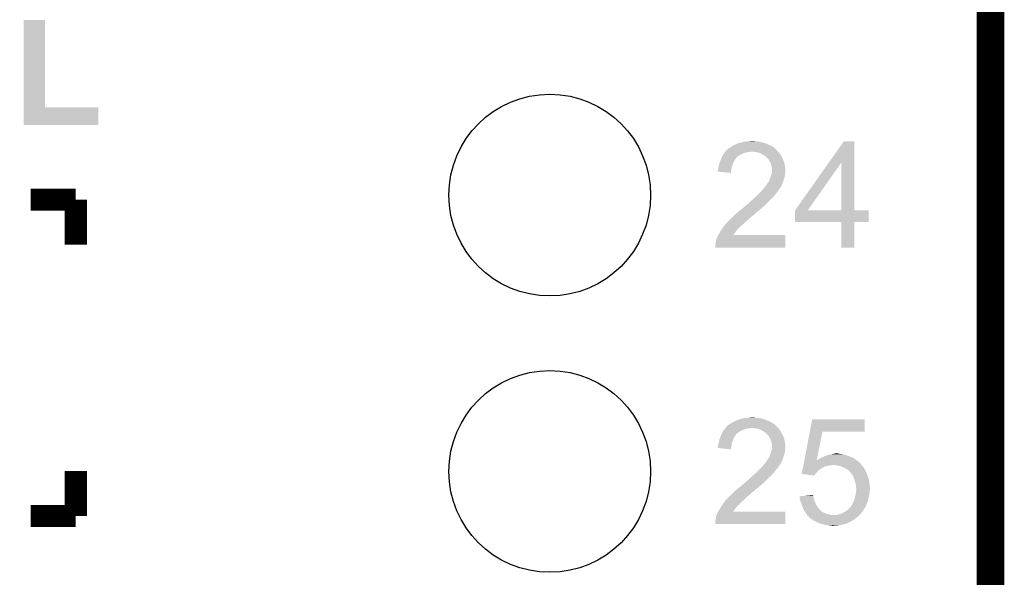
# Model space of a CAD drawing. Extents: x -4 to 126, y -8 to 66.
# Tile 255 of 256: x 117 to 126, y 42 to 47. Entities that reach past the tile are written whole.
import ezdxf

# ---------------------------------------------------------------- set-up
doc = ezdxf.new("R2010")
doc.units = 0
doc.layers.get('0').update_dxf_attribs({"linetype": 'CONTINUOUS'})
for name, color, linetype in [('CLICKER_2_FOR_TMPM4L4A_V104_GKO', 14, 'CONTINUOUS'), ('CLICKER_2_FOR_TMPM4L4A_V104_GTO', 11, 'CONTINUOUS'), ('CLICKER_2_FOR_TMPM4L4A_V104_GTS', 8, 'CONTINUOUS')]:
    doc.layers.add(name, color=color, linetype=linetype)

# ---------------------------------------------------------------- blocks, each defined once
blk = doc.blocks.new('ROUND_43')
blk.add_circle((0, 0), 0.9271)

msp = doc.modelspace()

# ---------------------------------------------------------------- linework, layer by layer
at = {"layer": 'CLICKER_2_FOR_TMPM4L4A_V104_GKO', "const_width": 0.254}
msp.add_lwpolyline([(125.76302, -3.95986), (125.76302, 61.83376)], dxfattribs=at)
at = {"layer": 'CLICKER_2_FOR_TMPM4L4A_V104_GTO', "const_width": 0.2032}
for points in [[(116.9416, 45.466), (117.35562, 45.466)], [(117.35562, 45.05198), (117.35562, 45.466)], [(117.35562, 42.56024), (117.35562, 42.97426)], [(116.9416, 42.56024), (117.35562, 42.56024)]]:
    msp.add_lwpolyline(points, dxfattribs=at)
at = {"layer": 'CLICKER_2_FOR_TMPM4L4A_V104_GTO'}
for points in [[(116.875562, 46.3169), (116.87558, 47.119518), (117.073702, 46.3169), (117.07368, 47.119518)], [(116.87558, 47.119518), (116.875582, 47.11954), (117.07368, 47.119518), (116.875582, 47.11954)], [(116.87556, 46.151822), (116.875562, 46.316878), (117.563878, 46.151822), (117.5639, 46.316878)], [(116.875562, 46.316878), (116.875562, 46.3169), (117.5639, 46.316878), (117.073702, 46.3169)], [(117.563878, 46.1518), (116.87556, 46.151822), (117.563878, 46.1518), (117.563878, 46.151822)], [(123.40844, 45.96892), (123.42368, 45.97654), (123.73187, 45.96892), (123.71409, 45.97654)], [(123.42368, 45.97654), (123.44146, 45.984162), (123.71409, 45.97654), (123.696304, 45.984162)], [(123.44146, 45.984162), (123.450346, 45.9867), (123.696304, 45.984162), (123.690382, 45.9867)], [(123.450346, 45.9867), (123.45924, 45.98924), (123.690382, 45.9867), (123.680858, 45.98924)], [(123.45924, 45.98924), (123.48972, 45.99686), (123.680858, 45.98924), (123.65228, 45.99686)], [(123.48972, 45.99686), (123.499882, 45.9994), (123.65228, 45.99686), (123.637042, 45.9994)], [(123.499882, 45.9994), (123.52274, 46.00194), (123.637042, 45.9994), (123.621802, 46.00194)], [(123.52274, 46.00194), (123.54814, 46.00448), (123.606562, 46.00194), (123.5964, 46.00448)], [(123.54814, 46.00448), (123.571002, 46.00702), (123.5964, 46.00448), (123.586242, 46.00702)], [(124.276004, 45.806302), (124.414274, 46.001918), (124.510808, 45.806302), (124.5108, 46.001918)], [(124.414274, 46.001918), (124.41429, 46.00194), (124.5108, 46.001918), (124.41429, 46.00194)], [(123.300912, 45.8724), (123.30938, 45.8851), (123.451622, 45.8724), (123.47448, 45.8851)], [(123.30938, 45.8851), (123.316636, 45.89526), (123.47448, 45.8851), (123.497338, 45.89526)], [(123.316636, 45.89526), (123.32208, 45.90288), (123.497338, 45.89526), (123.527818, 45.90288)], [(123.32208, 45.90288), (123.324196, 45.90542), (123.527818, 45.90288), (123.537978, 45.90542)], [(123.324196, 45.90542), (123.32631, 45.907958), (123.555756, 45.90542), (123.560836, 45.907958)], [(123.32631, 45.907958), (123.326312, 45.90796), (123.560836, 45.907958), (123.568462, 45.90796)], [(123.326312, 45.90796), (123.334778, 45.918118), (123.8123, 45.90796), (123.802144, 45.918118)], [(123.334778, 45.918118), (123.33478, 45.91812), (123.802144, 45.918118), (123.802142, 45.91812)], [(123.33478, 45.91812), (123.339856, 45.923196), (123.802142, 45.91812), (123.799602, 45.923196)], [(123.339856, 45.923196), (123.342394, 45.925734), (123.799602, 45.923196), (123.797066, 45.925734)], [(123.342394, 45.925734), (123.3424, 45.92574), (123.797066, 45.925734), (123.794526, 45.92574)], [(123.3424, 45.92574), (123.352564, 45.935902), (123.794526, 45.92574), (123.78436, 45.935902)], [(123.352564, 45.935902), (123.357642, 45.938442), (123.78436, 45.935902), (123.78182, 45.938442)], [(123.357642, 45.938442), (123.361446, 45.940978), (123.78182, 45.938442), (123.779282, 45.940978)], [(123.361446, 45.940978), (123.37288, 45.9486), (123.779282, 45.940978), (123.768614, 45.9486)], [(123.37288, 45.9486), (123.379652, 45.95368), (123.768614, 45.9486), (123.761502, 45.95368)], [(123.379652, 45.95368), (123.38304, 45.95622), (123.761502, 45.95368), (123.757058, 45.95622)], [(123.38304, 45.95622), (123.395742, 45.9613), (123.757058, 45.95622), (123.748168, 45.9613)], [(123.395742, 45.9613), (123.399974, 45.96384), (123.748168, 45.9613), (123.743722, 45.96384)], [(123.399974, 45.96384), (123.40844, 45.96892), (123.743722, 45.96384), (123.73187, 45.96892)], [(123.598942, 45.90542), (123.568462, 45.90796), (123.81484, 45.90542), (123.8123, 45.90796)], [(123.598954, 45.905418), (123.598942, 45.90542), (123.81484, 45.905418), (123.81484, 45.90542)], [(123.626878, 45.90034), (123.598954, 45.905418), (123.81865, 45.90034), (123.81484, 45.905418)], [(123.6472, 45.89272), (123.626878, 45.90034), (123.824366, 45.89272), (123.81865, 45.90034)], [(123.662444, 45.885098), (123.6472, 45.89272), (123.830082, 45.885098), (123.824366, 45.89272)], [(123.667518, 45.88256), (123.662444, 45.885098), (123.831606, 45.88256), (123.830082, 45.885098)], [(123.26874, 45.78604), (123.270434, 45.7962), (123.391676, 45.78604), (123.39574, 45.7962)], [(123.270434, 45.7962), (123.271282, 45.801282), (123.39574, 45.7962), (123.397644, 45.801282)], [(123.271282, 45.801282), (123.277142, 45.81652), (123.397644, 45.801282), (123.40336, 45.81652)], [(123.277142, 45.81652), (123.283978, 45.834298), (123.40336, 45.81652), (123.413518, 45.834298)], [(123.283978, 45.834298), (123.28398, 45.8343), (123.413518, 45.834298), (123.413518, 45.8343)], [(123.28398, 45.8343), (123.288334, 45.84446), (123.413518, 45.8343), (123.42114, 45.84446)], [(123.288334, 45.84446), (123.2916, 45.85208), (123.42114, 45.84446), (123.42622, 45.85208)], [(123.2916, 45.85208), (123.292688, 45.854618), (123.42622, 45.85208), (123.42876, 45.854618)], [(123.292688, 45.854618), (123.299222, 45.869862), (123.42876, 45.854618), (123.448358, 45.869862)], [(123.299222, 45.869862), (123.300912, 45.8724), (123.448358, 45.869862), (123.451622, 45.8724)], [(123.682758, 45.872402), (123.667518, 45.88256), (123.8377, 45.872402), (123.831606, 45.88256)], [(123.682762, 45.8724), (123.682758, 45.872402), (123.8377, 45.8724), (123.8377, 45.872402)], [(123.692916, 45.867322), (123.682762, 45.8724), (123.84024, 45.867322), (123.8377, 45.8724)], [(123.71324, 45.847), (123.692916, 45.867322), (123.8504, 45.847), (123.84024, 45.867322)], [(123.720858, 45.839382), (123.71324, 45.847), (123.853918, 45.839382), (123.8504, 45.847)], [(123.73356, 45.819058), (123.720858, 45.839382), (123.8633, 45.819058), (123.853918, 45.839382)], [(123.7361, 45.81398), (123.73356, 45.819058), (123.865642, 45.81398), (123.8633, 45.819058)], [(123.74372, 45.798742), (123.7361, 45.81398), (123.869994, 45.798742), (123.865642, 45.81398)], [(123.744358, 45.796198), (123.74372, 45.798742), (123.87072, 45.796198), (123.869994, 45.798742)], [(123.748802, 45.77842), (123.744358, 45.796198), (123.872944, 45.77842), (123.87072, 45.796198)], [(123.967264, 45.369516), (124.276004, 45.806302), (124.084104, 45.369516), (124.391384, 45.806302)], [(124.391398, 45.36948), (124.391384, 45.806302), (124.510822, 45.36948), (124.510808, 45.806302)], [(123.25604, 45.7251), (123.256042, 45.737782), (123.379006, 45.7251), (123.380072, 45.737782)], [(123.377938, 45.712382), (123.25604, 45.7251), (123.377938, 45.712382), (123.379006, 45.7251)], [(123.256042, 45.737782), (123.257734, 45.742862), (123.380072, 45.737782), (123.3805, 45.742862)], [(123.257734, 45.742862), (123.25858, 45.745402), (123.3805, 45.742862), (123.38096, 45.745402)], [(123.25858, 45.745402), (123.26366, 45.770798), (123.38096, 45.745402), (123.38558, 45.770798)], [(123.26366, 45.770798), (123.263662, 45.7708), (123.38558, 45.770798), (123.38558, 45.7708)], [(123.263662, 45.7708), (123.26874, 45.78604), (123.38558, 45.7708), (123.391676, 45.78604)], [(123.753878, 45.763182), (123.748802, 45.77842), (123.874848, 45.763182), (123.872944, 45.77842)], [(123.75007, 45.69968), (123.75388, 45.712382), (123.8758, 45.69968), (123.8758, 45.712382)], [(123.75388, 45.750482), (123.753878, 45.763182), (123.876436, 45.750482), (123.874848, 45.763182)], [(123.75642, 45.740322), (123.75388, 45.750482), (123.877706, 45.740322), (123.876436, 45.750482)], [(123.75388, 45.712382), (123.754132, 45.714918), (123.8758, 45.712382), (123.8758, 45.714918)], [(123.754132, 45.714918), (123.755148, 45.725078), (123.8758, 45.714918), (123.87834, 45.725078)], [(123.755148, 45.725078), (123.756164, 45.735238), (123.87834, 45.725078), (123.87834, 45.735238)], [(123.756164, 45.735238), (123.75642, 45.737778), (123.87834, 45.735238), (123.878024, 45.737778)], [(123.75642, 45.737778), (123.75642, 45.740322), (123.878024, 45.737778), (123.877706, 45.740322)], [(123.709006, 45.61078), (123.71239, 45.615856), (123.84786, 45.61078), (123.850398, 45.615856)], [(123.71239, 45.615856), (123.714084, 45.618398), (123.850398, 45.615856), (123.852936, 45.618398)], [(123.714084, 45.618398), (123.71578, 45.62094), (123.852936, 45.618398), (123.853782, 45.62094)], [(123.71578, 45.62094), (123.72848, 45.638722), (123.853782, 45.62094), (123.859712, 45.638722)], [(123.72848, 45.638722), (123.729326, 45.641262), (123.859712, 45.638722), (123.86056, 45.641262)], [(123.729326, 45.641262), (123.736098, 45.661578), (123.86056, 45.641262), (123.86564, 45.661578)], [(123.736098, 45.661578), (123.7361, 45.66158), (123.86564, 45.661578), (123.86564, 45.66158)], [(123.7361, 45.66158), (123.744226, 45.681896), (123.86564, 45.66158), (123.873258, 45.681896)], [(123.744226, 45.681896), (123.74626, 45.686978), (123.873258, 45.681896), (123.873984, 45.686978)], [(123.74626, 45.686978), (123.75007, 45.69968), (123.873984, 45.686978), (123.8758, 45.69968)], [(123.60949, 45.49902), (123.636844, 45.52442), (123.77166, 45.49902), (123.79198, 45.52442)], [(123.636844, 45.52442), (123.63958, 45.52696), (123.79198, 45.52442), (123.794202, 45.52696)], [(123.63958, 45.52696), (123.657358, 45.544738), (123.794202, 45.52696), (123.80976, 45.544738)], [(123.657358, 45.544738), (123.65736, 45.54474), (123.80976, 45.544738), (123.80976, 45.54474)], [(123.65736, 45.54474), (123.6726, 45.56252), (123.80976, 45.54474), (123.820872, 45.56252)], [(123.6726, 45.56252), (123.674716, 45.56506), (123.820872, 45.56252), (123.82246, 45.56506)], [(123.674716, 45.56506), (123.68953, 45.58284), (123.82246, 45.56506), (123.835158, 45.58284)], [(123.68953, 45.58284), (123.698, 45.593006), (123.835158, 45.58284), (123.840242, 45.593006)], [(123.698, 45.593006), (123.698022, 45.59554), (123.840242, 45.593006), (123.841508, 45.59554)], [(123.698022, 45.59554), (123.700546, 45.595554), (123.841508, 45.59554), (123.841516, 45.595554)], [(123.700546, 45.595554), (123.701808, 45.59808), (123.841516, 45.595554), (123.84278, 45.59808)], [(123.701808, 45.59808), (123.705622, 45.605702), (123.84278, 45.59808), (123.845828, 45.605702)], [(123.705622, 45.605702), (123.709006, 45.61078), (123.845828, 45.605702), (123.84786, 45.61078)], [(123.535442, 45.430442), (123.548138, 45.443138), (123.703082, 45.430442), (123.718318, 45.443138)], [(123.548138, 45.443138), (123.55068, 45.44568), (123.718318, 45.443138), (123.72035, 45.44568)], [(123.55068, 45.44568), (123.56253, 45.455838), (123.72035, 45.44568), (123.728478, 45.455838)], [(123.56253, 45.455838), (123.56846, 45.46092), (123.728478, 45.455838), (123.73483, 45.46092)], [(123.56846, 45.46092), (123.573928, 45.465998), (123.73483, 45.46092), (123.741178, 45.465998)], [(123.573928, 45.465998), (123.59034, 45.481238), (123.741178, 45.465998), (123.756418, 45.481238)], [(123.59034, 45.481238), (123.598548, 45.48886), (123.756418, 45.481238), (123.7615, 45.48886)], [(123.598548, 45.48886), (123.60949, 45.49902), (123.7615, 45.48886), (123.77166, 45.49902)], [(123.41352, 45.32884), (123.437534, 45.34916), (123.588782, 45.32884), (123.61164, 45.34916)], [(123.437534, 45.34916), (123.44654, 45.35678), (123.61164, 45.34916), (123.621438, 45.35678)], [(123.44654, 45.35678), (123.45947, 45.36694), (123.621438, 45.35678), (123.634502, 45.36694)], [(123.45947, 45.36694), (123.4821, 45.38472), (123.634502, 45.36694), (123.65482, 45.38472)], [(123.4821, 45.38472), (123.48972, 45.39234), (123.65482, 45.38472), (123.66371, 45.39234)], [(123.48972, 45.39234), (123.497342, 45.397422), (123.66371, 45.39234), (123.669638, 45.397422)], [(123.497342, 45.397422), (123.49988, 45.39996), (123.669638, 45.397422), (123.6726, 45.39996)], [(123.49988, 45.39996), (123.507502, 45.407582), (123.6726, 45.39996), (123.680222, 45.407582)], [(123.507502, 45.407582), (123.5202, 45.41774), (123.680222, 45.407582), (123.69038, 45.41774)], [(123.5202, 45.41774), (123.535438, 45.430438), (123.69038, 45.41774), (123.703078, 45.430438)], [(123.535438, 45.430438), (123.535442, 45.430442), (123.703078, 45.430438), (123.703082, 45.430442)], [(123.96724, 45.260282), (123.967242, 45.369458), (124.642858, 45.260282), (124.64288, 45.369458)], [(123.967242, 45.36948), (123.967244, 45.369486), (124.391398, 45.36948), (124.340184, 45.369486)], [(123.967242, 45.369458), (123.967242, 45.36948), (124.64288, 45.369458), (124.510822, 45.36948)], [(123.967244, 45.369486), (123.967264, 45.369516), (124.340184, 45.369486), (124.084104, 45.369516)], [(123.324622, 45.239942), (123.3424, 45.25772), (123.487498, 45.239942), (123.5075, 45.25772)], [(123.3424, 45.25772), (123.365258, 45.280578), (123.5075, 45.25772), (123.53036, 45.280578)], [(123.365258, 45.280578), (123.38304, 45.29836), (123.53036, 45.280578), (123.55322, 45.29836)], [(123.38304, 45.29836), (123.390658, 45.305978), (123.55322, 45.29836), (123.563378, 45.305978)], [(123.390658, 45.305978), (123.400818, 45.316138), (123.563378, 45.305978), (123.570998, 45.316138)], [(123.400818, 45.316138), (123.405898, 45.321218), (123.570998, 45.316138), (123.578616, 45.321218)], [(123.405898, 45.321218), (123.40844, 45.32376), (123.578616, 45.321218), (123.586232, 45.32376)], [(123.40844, 45.32376), (123.413516, 45.328836), (123.586232, 45.32376), (123.588778, 45.328836)], [(123.413516, 45.328836), (123.41352, 45.32884), (123.588778, 45.328836), (123.588782, 45.32884)], [(124.391398, 45.26026), (123.96724, 45.260282), (124.642858, 45.26026), (124.642858, 45.260282)], [(124.3914, 45.260238), (124.391398, 45.26026), (124.5108, 45.260238), (124.642858, 45.26026)], [(124.39142, 45.026602), (124.3914, 45.260238), (124.510778, 45.026602), (124.5108, 45.260238)], [(123.260392, 45.14088), (123.274908, 45.16628), (123.398322, 45.14088), (123.41606, 45.16628)], [(123.274908, 45.16628), (123.27636, 45.16882), (123.41606, 45.16628), (123.417964, 45.16882)], [(123.27636, 45.16882), (123.288212, 45.186598), (123.417964, 45.16882), (123.4313, 45.186598)], [(123.288212, 45.186598), (123.30684, 45.21454), (123.4313, 45.186598), (123.459238, 45.21454)], [(123.30684, 45.21454), (123.310396, 45.219622), (123.459238, 45.21454), (123.46432, 45.219622)], [(123.310396, 45.219622), (123.322842, 45.2374), (123.46432, 45.219622), (123.48464, 45.2374)], [(123.322842, 45.2374), (123.324622, 45.239942), (123.48464, 45.2374), (123.487498, 45.239942)], [(123.23572, 45.06468), (123.23826, 45.07992), (123.878324, 45.06468), (123.878328, 45.07992)], [(123.23826, 45.07992), (123.2408, 45.09262), (123.878328, 45.07992), (123.87833, 45.09262)], [(123.2408, 45.09262), (123.245884, 45.110402), (123.87833, 45.09262), (123.878334, 45.110402)], [(123.245884, 45.110402), (123.24842, 45.112944), (123.878334, 45.110402), (123.878334, 45.112944)], [(123.24842, 45.112944), (123.25096, 45.12056), (123.878334, 45.112944), (123.878336, 45.12056)], [(123.25096, 45.12056), (123.25604, 45.133262), (123.878336, 45.12056), (123.878338, 45.133262)], [(123.25604, 45.133262), (123.26038, 45.140858), (123.878338, 45.133262), (123.87834, 45.140858)], [(123.26038, 45.140858), (123.260392, 45.14088), (123.87834, 45.140858), (123.398322, 45.14088)], [(123.23318, 45.051982), (123.23572, 45.06468), (123.878322, 45.051982), (123.878324, 45.06468)], [(123.23318, 45.026602), (123.23318, 45.051982), (123.878318, 45.026602), (123.878322, 45.051982)], [(123.878318, 45.02658), (123.23318, 45.026602), (123.878318, 45.02658), (123.878318, 45.026602)], [(124.510778, 45.02658), (124.39142, 45.026602), (124.510778, 45.02658), (124.510778, 45.026602)], [(123.42368, 43.43654), (123.44146, 43.444162), (123.71409, 43.43654), (123.696304, 43.444162)], [(123.44146, 43.444162), (123.450346, 43.4467), (123.696304, 43.444162), (123.690382, 43.4467)], [(123.450346, 43.4467), (123.45924, 43.44924), (123.690382, 43.4467), (123.680858, 43.44924)], [(123.45924, 43.44924), (123.48972, 43.45686), (123.680858, 43.44924), (123.65228, 43.45686)], [(123.48972, 43.45686), (123.499882, 43.4594), (123.65228, 43.45686), (123.637042, 43.4594)], [(123.499882, 43.4594), (123.52274, 43.46194), (123.637042, 43.4594), (123.621802, 43.46194)], [(123.52274, 43.46194), (123.54814, 43.46448), (123.606562, 43.46194), (123.5964, 43.46448)], [(123.54814, 43.46448), (123.571002, 43.46702), (123.5964, 43.46448), (123.586242, 43.46702)], [(124.102796, 43.33494), (124.124732, 43.449218), (124.607298, 43.33494), (124.60732, 43.449218)], [(124.124732, 43.449218), (124.124738, 43.44924), (124.60732, 43.449218), (124.124738, 43.44924)], [(123.30938, 43.3451), (123.316636, 43.35526), (123.47448, 43.3451), (123.497338, 43.35526)], [(123.316636, 43.35526), (123.32208, 43.36288), (123.497338, 43.35526), (123.527818, 43.36288)], [(123.32208, 43.36288), (123.324196, 43.36542), (123.527818, 43.36288), (123.537978, 43.36542)], [(123.324196, 43.36542), (123.32631, 43.367958), (123.555756, 43.36542), (123.560836, 43.367958)], [(123.32631, 43.367958), (123.326312, 43.36796), (123.560836, 43.367958), (123.568462, 43.36796)], [(123.326312, 43.36796), (123.334778, 43.378118), (123.8123, 43.36796), (123.802144, 43.378118)], [(123.334778, 43.378118), (123.33478, 43.37812), (123.802144, 43.378118), (123.802142, 43.37812)], [(123.33478, 43.37812), (123.339856, 43.383196), (123.802142, 43.37812), (123.799602, 43.383196)], [(123.339856, 43.383196), (123.342394, 43.385734), (123.799602, 43.383196), (123.797066, 43.385734)], [(123.342394, 43.385734), (123.3424, 43.38574), (123.797066, 43.385734), (123.794526, 43.38574)], [(123.3424, 43.38574), (123.352564, 43.395902), (123.794526, 43.38574), (123.78436, 43.395902)], [(123.352564, 43.395902), (123.357642, 43.398442), (123.78436, 43.395902), (123.78182, 43.398442)], [(123.357642, 43.398442), (123.361446, 43.400978), (123.78182, 43.398442), (123.779282, 43.400978)], [(123.361446, 43.400978), (123.37288, 43.4086), (123.779282, 43.400978), (123.768614, 43.4086)], [(123.37288, 43.4086), (123.379652, 43.41368), (123.768614, 43.4086), (123.761502, 43.41368)], [(123.379652, 43.41368), (123.38304, 43.41622), (123.761502, 43.41368), (123.757058, 43.41622)], [(123.38304, 43.41622), (123.395742, 43.4213), (123.757058, 43.41622), (123.748168, 43.4213)], [(123.395742, 43.4213), (123.399974, 43.42384), (123.748168, 43.4213), (123.743722, 43.42384)], [(123.399974, 43.42384), (123.40844, 43.42892), (123.743722, 43.42384), (123.73187, 43.42892)], [(123.40844, 43.42892), (123.42368, 43.43654), (123.73187, 43.42892), (123.71409, 43.43654)], [(123.598942, 43.36542), (123.568462, 43.36796), (123.81484, 43.36542), (123.8123, 43.36796)], [(123.598954, 43.365418), (123.598942, 43.36542), (123.81484, 43.365418), (123.81484, 43.36542)], [(123.626878, 43.36034), (123.598954, 43.365418), (123.81865, 43.36034), (123.81484, 43.365418)], [(123.6472, 43.35272), (123.626878, 43.36034), (123.824366, 43.35272), (123.81865, 43.36034)], [(123.662444, 43.345098), (123.6472, 43.35272), (123.830082, 43.345098), (123.824366, 43.35272)], [(123.270434, 43.2562), (123.271282, 43.261282), (123.39574, 43.2562), (123.397644, 43.261282)], [(123.271282, 43.261282), (123.277142, 43.27652), (123.397644, 43.261282), (123.40336, 43.27652)], [(123.277142, 43.27652), (123.283978, 43.294298), (123.40336, 43.27652), (123.413518, 43.294298)], [(123.283978, 43.294298), (123.28398, 43.2943), (123.413518, 43.294298), (123.413518, 43.2943)], [(123.28398, 43.2943), (123.288334, 43.30446), (123.413518, 43.2943), (123.42114, 43.30446)], [(123.288334, 43.30446), (123.2916, 43.31208), (123.42114, 43.30446), (123.42622, 43.31208)], [(123.2916, 43.31208), (123.292688, 43.314618), (123.42622, 43.31208), (123.42876, 43.314618)], [(123.292688, 43.314618), (123.299222, 43.329862), (123.42876, 43.314618), (123.448358, 43.329862)], [(123.299222, 43.329862), (123.300912, 43.3324), (123.448358, 43.329862), (123.451622, 43.3324)], [(123.300912, 43.3324), (123.30938, 43.3451), (123.451622, 43.3324), (123.47448, 43.3451)], [(123.667518, 43.34256), (123.662444, 43.345098), (123.831606, 43.34256), (123.830082, 43.345098)], [(123.682758, 43.332402), (123.667518, 43.34256), (123.8377, 43.332402), (123.831606, 43.34256)], [(123.682762, 43.3324), (123.682758, 43.332402), (123.8377, 43.3324), (123.8377, 43.332402)], [(123.692916, 43.327322), (123.682762, 43.3324), (123.84024, 43.327322), (123.8377, 43.3324)], [(123.71324, 43.307), (123.692916, 43.327322), (123.8504, 43.307), (123.84024, 43.327322)], [(123.720858, 43.299382), (123.71324, 43.307), (123.853918, 43.299382), (123.8504, 43.307)], [(123.73356, 43.279058), (123.720858, 43.299382), (123.8633, 43.279058), (123.853918, 43.299382)], [(123.7361, 43.27398), (123.73356, 43.279058), (123.865642, 43.27398), (123.8633, 43.279058)], [(123.74372, 43.258742), (123.7361, 43.27398), (123.869994, 43.258742), (123.865642, 43.27398)], [(124.052576, 43.07332), (124.102792, 43.334922), (124.165912, 43.07332), (124.218696, 43.334922)], [(124.102792, 43.334922), (124.102796, 43.33494), (124.218696, 43.334922), (124.607298, 43.33494)], [(123.25604, 43.1851), (123.256042, 43.197782), (123.379006, 43.1851), (123.380072, 43.197782)], [(123.377938, 43.172382), (123.25604, 43.1851), (123.377938, 43.172382), (123.379006, 43.1851)], [(123.256042, 43.197782), (123.257734, 43.202862), (123.380072, 43.197782), (123.3805, 43.202862)], [(123.257734, 43.202862), (123.25858, 43.205402), (123.3805, 43.202862), (123.38096, 43.205402)], [(123.25858, 43.205402), (123.26366, 43.230798), (123.38096, 43.205402), (123.38558, 43.230798)], [(123.26366, 43.230798), (123.263662, 43.2308), (123.38558, 43.230798), (123.38558, 43.2308)], [(123.263662, 43.2308), (123.26874, 43.24604), (123.38558, 43.2308), (123.391676, 43.24604)], [(123.26874, 43.24604), (123.270434, 43.2562), (123.391676, 43.24604), (123.39574, 43.2562)], [(123.744358, 43.256198), (123.74372, 43.258742), (123.87072, 43.256198), (123.869994, 43.258742)], [(123.748802, 43.23842), (123.744358, 43.256198), (123.872944, 43.23842), (123.87072, 43.256198)], [(123.753878, 43.223182), (123.748802, 43.23842), (123.874848, 43.223182), (123.872944, 43.23842)], [(123.75007, 43.15968), (123.75388, 43.172382), (123.8758, 43.15968), (123.8758, 43.172382)], [(123.75388, 43.210482), (123.753878, 43.223182), (123.876436, 43.210482), (123.874848, 43.223182)], [(123.75642, 43.200322), (123.75388, 43.210482), (123.877706, 43.200322), (123.876436, 43.210482)], [(123.75388, 43.172382), (123.754132, 43.174918), (123.8758, 43.172382), (123.8758, 43.174918)], [(123.754132, 43.174918), (123.755148, 43.185078), (123.8758, 43.174918), (123.87834, 43.185078)], [(123.755148, 43.185078), (123.756164, 43.195238), (123.87834, 43.185078), (123.87834, 43.195238)], [(123.756164, 43.195238), (123.75642, 43.197778), (123.87834, 43.195238), (123.878024, 43.197778)], [(123.75642, 43.197778), (123.75642, 43.200322), (123.878024, 43.197778), (123.877706, 43.200322)], [(123.71239, 43.075856), (123.714084, 43.078398), (123.850398, 43.075856), (123.852936, 43.078398)], [(123.714084, 43.078398), (123.71578, 43.08094), (123.852936, 43.078398), (123.853782, 43.08094)], [(123.71578, 43.08094), (123.72848, 43.098722), (123.853782, 43.08094), (123.859712, 43.098722)], [(123.72848, 43.098722), (123.729326, 43.101262), (123.859712, 43.098722), (123.86056, 43.101262)], [(123.729326, 43.101262), (123.736098, 43.121578), (123.86056, 43.101262), (123.86564, 43.121578)], [(123.736098, 43.121578), (123.7361, 43.12158), (123.86564, 43.121578), (123.86564, 43.12158)], [(123.7361, 43.12158), (123.744226, 43.141896), (123.86564, 43.12158), (123.873258, 43.141896)], [(123.744226, 43.141896), (123.74626, 43.146978), (123.873258, 43.141896), (123.873984, 43.146978)], [(123.74626, 43.146978), (123.75007, 43.15968), (123.873984, 43.146978), (123.8758, 43.15968)], [(124.17298, 43.07586), (124.180602, 43.08094), (124.527566, 43.07586), (124.520454, 43.08094)], [(124.180602, 43.08094), (124.190758, 43.08602), (124.520454, 43.08094), (124.513342, 43.08602)], [(124.190758, 43.08602), (124.190762, 43.086022), (124.513342, 43.08602), (124.51334, 43.086022)], [(124.190762, 43.086022), (124.19838, 43.0911), (124.51334, 43.086022), (124.504452, 43.0911)], [(124.19838, 43.0911), (124.20981, 43.09618), (124.504452, 43.0911), (124.495562, 43.09618)], [(124.20981, 43.09618), (124.22124, 43.10126), (124.495562, 43.09618), (124.48371, 43.10126)], [(124.22124, 43.10126), (124.24359, 43.11142), (124.48371, 43.10126), (124.460002, 43.11142)], [(124.24359, 43.11142), (124.249182, 43.113962), (124.460002, 43.11142), (124.451106, 43.113962)], [(124.249182, 43.113962), (124.273942, 43.12158), (124.451106, 43.113962), (124.42444, 43.12158)], [(124.273942, 43.12158), (124.2822, 43.12412), (124.42444, 43.12158), (124.416818, 43.12412)], [(124.2822, 43.12412), (124.298696, 43.126658), (124.416818, 43.12412), (124.4092, 43.126658)], [(124.298696, 43.126658), (124.315222, 43.1292), (124.4092, 43.126658), (124.396502, 43.1292)], [(124.315222, 43.1292), (124.324112, 43.13174), (124.383802, 43.1292), (124.371102, 43.13174)], [(124.324112, 43.13174), (124.332994, 43.134278), (124.371102, 43.13174), (124.363482, 43.134278)], [(124.332994, 43.134278), (124.333002, 43.13428), (124.363482, 43.134278), (124.333002, 43.13428)], [(123.63958, 42.98696), (123.657358, 43.004738), (123.794202, 42.98696), (123.80976, 43.004738)], [(123.657358, 43.004738), (123.65736, 43.00474), (123.80976, 43.004738), (123.80976, 43.00474)], [(123.65736, 43.00474), (123.6726, 43.02252), (123.80976, 43.00474), (123.820872, 43.02252)], [(123.6726, 43.02252), (123.674716, 43.02506), (123.820872, 43.02252), (123.82246, 43.02506)], [(123.674716, 43.02506), (123.689532, 43.04284), (123.82246, 43.02506), (123.835158, 43.04284)], [(123.689532, 43.04284), (123.697998, 43.052998), (123.835158, 43.04284), (123.840238, 43.052998)], [(123.697998, 43.052998), (123.700542, 43.055544), (123.840238, 43.052998), (123.84151, 43.055544)], [(123.700542, 43.055544), (123.70181, 43.05808), (123.84151, 43.055544), (123.84278, 43.05808)], [(123.70181, 43.05808), (123.705622, 43.065702), (123.84278, 43.05808), (123.845828, 43.065702)], [(123.705622, 43.065702), (123.709006, 43.07078), (123.845828, 43.065702), (123.84786, 43.07078)], [(123.709006, 43.07078), (123.71239, 43.075856), (123.84786, 43.07078), (123.850398, 43.075856)], [(124.035024, 42.981878), (124.036486, 42.989498), (124.185678, 42.981878), (124.198378, 42.989498)], [(124.036486, 42.989498), (124.03795, 42.997118), (124.198378, 42.989498), (124.206, 42.997118)], [(124.03795, 42.997118), (124.038436, 42.999658), (124.206, 42.997118), (124.211076, 42.999658)], [(124.038436, 42.999658), (124.038438, 42.99966), (124.211076, 42.999658), (124.213614, 42.99966)], [(124.038438, 42.99966), (124.040388, 43.00982), (124.213614, 42.99966), (124.231398, 43.00982)], [(124.040388, 43.00982), (124.04185, 43.017438), (124.231398, 43.00982), (124.249178, 43.017438)], [(124.04185, 43.017438), (124.042338, 43.01998), (124.249178, 43.017438), (124.266958, 43.01998)], [(124.042338, 43.01998), (124.043314, 43.02506), (124.266958, 43.01998), (124.284736, 43.02506)], [(124.043314, 43.02506), (124.0438, 43.0276), (124.297438, 43.02506), (124.310138, 43.0276)], [(124.0438, 43.0276), (124.045264, 43.03522), (124.579382, 43.0276), (124.5743, 43.03522)], [(124.045264, 43.03522), (124.046724, 43.042834), (124.5743, 43.03522), (124.566686, 43.042834)], [(124.046724, 43.042834), (124.047212, 43.045372), (124.566686, 43.042834), (124.56668, 43.045372)], [(124.047212, 43.045372), (124.050138, 43.06062), (124.56668, 43.045372), (124.5489, 43.06062)], [(124.050138, 43.06062), (124.0521, 43.070832), (124.5489, 43.06062), (124.534606, 43.070832)], [(124.0521, 43.070832), (124.052576, 43.07332), (124.165412, 43.070832), (124.167906, 43.07332)], [(124.165412, 43.070832), (124.165912, 43.07332), (124.534606, 43.070832), (124.531122, 43.07332)], [(124.167906, 43.07332), (124.170446, 43.073326), (124.531122, 43.07332), (124.531114, 43.073326)], [(124.170446, 43.073326), (124.17298, 43.07586), (124.531114, 43.073326), (124.527566, 43.07586)], [(124.335552, 43.027598), (124.335538, 43.0276), (124.579382, 43.027598), (124.579382, 43.0276)], [(124.353318, 43.02506), (124.335552, 43.027598), (124.58192, 43.02506), (124.579382, 43.027598)], [(124.373646, 43.019978), (124.353318, 43.02506), (124.587, 43.019978), (124.58192, 43.02506)], [(124.383798, 43.01744), (124.373646, 43.019978), (124.588904, 43.01744), (124.587, 43.019978)], [(124.402856, 43.009818), (124.383798, 43.01744), (124.594622, 43.009818), (124.588904, 43.01744)], [(124.4092, 43.00728), (124.402856, 43.009818), (124.596146, 43.00728), (124.594622, 43.009818)], [(124.42952, 42.99712), (124.4092, 43.00728), (124.602238, 42.99712), (124.596146, 43.00728)], [(124.447298, 42.986962), (124.42952, 42.99712), (124.609012, 42.986962), (124.602238, 42.99712)], [(123.535442, 42.890442), (123.548138, 42.903138), (123.703082, 42.890442), (123.718318, 42.903138)], [(123.548138, 42.903138), (123.55068, 42.90568), (123.718318, 42.903138), (123.72035, 42.90568)], [(123.55068, 42.90568), (123.56253, 42.915838), (123.72035, 42.90568), (123.728478, 42.915838)], [(123.56253, 42.915838), (123.56846, 42.92092), (123.728478, 42.915838), (123.73483, 42.92092)], [(123.56846, 42.92092), (123.573928, 42.925998), (123.73483, 42.92092), (123.741178, 42.925998)], [(123.573928, 42.925998), (123.59034, 42.941238), (123.741178, 42.925998), (123.756418, 42.941238)], [(123.59034, 42.941238), (123.598548, 42.94886), (123.756418, 42.941238), (123.7615, 42.94886)], [(123.598548, 42.94886), (123.60949, 42.95902), (123.7615, 42.94886), (123.77166, 42.95902)], [(123.60949, 42.95902), (123.636844, 42.98442), (123.77166, 42.95902), (123.79198, 42.98442)], [(123.636844, 42.98442), (123.63958, 42.98696), (123.79198, 42.98442), (123.794202, 42.98696)], [(124.028204, 42.946344), (124.030636, 42.95902), (124.152684, 42.946344), (124.16536, 42.95902)], [(124.028384, 42.94632), (124.028204, 42.946344), (124.15266, 42.94632), (124.152684, 42.946344)], [(124.142488, 42.931082), (124.028384, 42.94632), (124.142488, 42.931082), (124.15266, 42.94632)], [(124.030636, 42.95902), (124.033074, 42.971718), (124.16536, 42.95902), (124.175518, 42.971718)], [(124.033074, 42.971718), (124.035024, 42.981878), (124.175518, 42.971718), (124.185678, 42.981878)], [(124.453652, 42.98188), (124.447298, 42.986962), (124.6124, 42.98188), (124.609012, 42.986962)], [(124.459998, 42.976802), (124.453652, 42.98188), (124.614094, 42.976802), (124.6124, 42.98188)], [(124.467614, 42.969186), (124.459998, 42.976802), (124.616632, 42.969186), (124.614094, 42.976802)], [(124.470138, 42.96918), (124.467614, 42.969186), (124.616634, 42.96918), (124.616632, 42.969186)], [(124.47016, 42.966646), (124.470138, 42.96918), (124.617478, 42.966646), (124.616634, 42.96918)], [(124.470168, 42.966638), (124.47016, 42.966646), (124.61748, 42.966638), (124.617478, 42.966646)], [(124.485966, 42.948858), (124.470168, 42.966638), (124.627642, 42.948858), (124.61748, 42.966638)], [(124.490478, 42.94378), (124.485966, 42.948858), (124.629094, 42.94378), (124.627642, 42.948858)], [(124.49683, 42.93108), (124.490478, 42.94378), (124.63272, 42.93108), (124.629094, 42.94378)], [(124.50318, 42.91838), (124.49683, 42.93108), (124.637484, 42.91838), (124.63272, 42.93108)], [(124.505954, 42.910758), (124.50318, 42.91838), (124.64034, 42.910758), (124.637484, 42.91838)], [(124.513342, 42.89044), (124.505954, 42.910758), (124.64542, 42.89044), (124.64034, 42.910758)], [(123.41352, 42.78884), (123.437534, 42.80916), (123.588782, 42.78884), (123.61164, 42.80916)], [(123.437534, 42.80916), (123.44654, 42.81678), (123.61164, 42.80916), (123.621438, 42.81678)], [(123.44654, 42.81678), (123.45947, 42.82694), (123.621438, 42.81678), (123.634502, 42.82694)], [(123.45947, 42.82694), (123.4821, 42.84472), (123.634502, 42.82694), (123.65482, 42.84472)], [(123.4821, 42.84472), (123.48972, 42.85234), (123.65482, 42.84472), (123.66371, 42.85234)], [(123.48972, 42.85234), (123.497342, 42.857422), (123.66371, 42.85234), (123.669638, 42.857422)], [(123.497342, 42.857422), (123.49988, 42.85996), (123.669638, 42.857422), (123.6726, 42.85996)], [(123.49988, 42.85996), (123.507502, 42.867582), (123.6726, 42.85996), (123.680222, 42.867582)], [(123.507502, 42.867582), (123.5202, 42.87774), (123.680222, 42.867582), (123.69038, 42.87774)], [(123.5202, 42.87774), (123.535438, 42.890438), (123.69038, 42.87774), (123.703078, 42.890438)], [(123.535438, 42.890438), (123.535442, 42.890442), (123.703078, 42.890438), (123.703082, 42.890442)], [(124.52096, 42.86504), (124.513342, 42.89044), (124.6505, 42.86504), (124.64542, 42.89044)], [(124.52096, 42.865038), (124.52096, 42.86504), (124.650502, 42.865038), (124.6505, 42.86504)], [(124.52604, 42.842182), (124.52096, 42.865038), (124.65304, 42.842182), (124.650502, 42.865038)], [(124.52604, 42.84218), (124.52604, 42.842182), (124.65304, 42.84218), (124.65304, 42.842182)], [(124.52604, 42.821864), (124.52604, 42.84218), (124.655072, 42.821864), (124.65304, 42.84218)], [(124.528578, 42.816784), (124.52604, 42.821864), (124.65558, 42.816784), (124.655072, 42.821864)], [(124.52858, 42.816782), (124.528578, 42.816784), (124.65558, 42.816782), (124.65558, 42.816784)], [(124.52858, 42.804078), (124.52858, 42.816782), (124.65558, 42.804078), (124.65558, 42.816782)], [(123.324622, 42.699942), (123.3424, 42.71772), (123.487498, 42.699942), (123.5075, 42.71772)], [(123.3424, 42.71772), (123.365258, 42.740578), (123.5075, 42.71772), (123.53036, 42.740578)], [(123.365258, 42.740578), (123.38304, 42.75836), (123.53036, 42.740578), (123.55322, 42.75836)], [(123.38304, 42.75836), (123.390658, 42.765978), (123.55322, 42.75836), (123.563378, 42.765978)], [(123.390658, 42.765978), (123.400818, 42.776138), (123.563378, 42.765978), (123.570998, 42.776138)], [(123.400818, 42.776138), (123.405898, 42.781218), (123.570998, 42.776138), (123.578616, 42.781218)], [(123.405898, 42.781218), (123.40844, 42.78376), (123.578616, 42.781218), (123.586232, 42.78376)], [(123.40844, 42.78376), (123.413516, 42.788836), (123.586232, 42.78376), (123.588778, 42.788836)], [(123.413516, 42.788836), (123.41352, 42.78884), (123.588778, 42.788836), (123.588782, 42.78884)], [(124.0079, 42.74058), (124.039034, 42.743116), (124.134882, 42.74058), (124.13488, 42.743116)], [(124.008462, 42.735498), (124.0079, 42.74058), (124.134882, 42.735498), (124.134882, 42.74058)], [(124.010142, 42.72026), (124.008462, 42.735498), (124.139958, 42.72026), (124.134882, 42.735498)], [(124.01042, 42.717722), (124.010142, 42.72026), (124.140594, 42.717722), (124.139958, 42.72026)], [(124.014868, 42.699938), (124.01042, 42.717722), (124.14504, 42.699938), (124.140594, 42.717722)], [(124.039034, 42.743116), (124.1014, 42.748196), (124.13488, 42.743116), (124.132342, 42.748196)], [(124.1014, 42.748196), (124.13234, 42.750716), (124.132342, 42.748196), (124.13234, 42.750716)], [(124.50826, 42.70248), (124.51842, 42.732962), (124.637798, 42.70248), (124.64433, 42.732962)], [(124.51842, 42.732962), (124.519508, 42.73804), (124.64433, 42.732962), (124.64542, 42.73804)], [(124.519508, 42.73804), (124.52604, 42.76852), (124.64542, 42.73804), (124.6505, 42.76852)], [(124.52604, 42.76852), (124.527852, 42.781218), (124.6505, 42.76852), (124.65304, 42.781218)], [(124.527852, 42.781218), (124.52858, 42.786302), (124.65304, 42.781218), (124.65304, 42.786302)], [(124.52858, 42.793918), (124.52858, 42.804078), (124.65304, 42.793918), (124.65558, 42.804078)], [(124.52858, 42.786302), (124.52858, 42.793918), (124.65304, 42.786302), (124.65304, 42.793918)], [(123.260392, 42.60088), (123.274908, 42.62628), (123.398322, 42.60088), (123.41606, 42.62628)], [(123.274908, 42.62628), (123.27636, 42.62882), (123.41606, 42.62628), (123.417964, 42.62882)], [(123.27636, 42.62882), (123.288212, 42.646598), (123.417964, 42.62882), (123.4313, 42.646598)], [(123.288212, 42.646598), (123.30684, 42.67454), (123.4313, 42.646598), (123.459238, 42.67454)], [(123.30684, 42.67454), (123.310396, 42.679622), (123.459238, 42.67454), (123.46432, 42.679622)], [(123.310396, 42.679622), (123.322842, 42.6974), (123.46432, 42.679622), (123.48464, 42.6974)], [(123.322842, 42.6974), (123.324622, 42.699942), (123.48464, 42.6974), (123.487498, 42.699942)], [(124.015502, 42.6974), (124.014868, 42.699938), (124.14617, 42.6974), (124.14504, 42.699938)], [(124.0282, 42.6593), (124.015502, 42.6974), (124.163104, 42.6593), (124.14617, 42.6974)], [(124.030378, 42.65422), (124.0282, 42.6593), (124.165362, 42.65422), (124.163104, 42.6593)], [(124.04344, 42.62374), (124.030378, 42.65422), (124.188222, 42.62374), (124.165362, 42.65422)], [(124.444762, 42.611042), (124.459998, 42.626278), (124.59462, 42.611042), (124.60224, 42.626278)], [(124.459998, 42.626278), (124.477778, 42.644058), (124.60224, 42.626278), (124.614938, 42.644058)], [(124.477778, 42.644058), (124.47778, 42.64406), (124.614938, 42.644058), (124.614938, 42.64406)], [(124.47778, 42.64406), (124.48794, 42.659302), (124.614938, 42.64406), (124.620654, 42.659302)], [(124.48794, 42.659302), (124.490478, 42.66438), (124.620654, 42.659302), (124.62256, 42.66438)], [(124.490478, 42.66438), (124.4981, 42.67962), (124.62256, 42.66438), (124.628654, 42.67962)], [(124.4981, 42.67962), (124.508258, 42.702478), (124.628654, 42.67962), (124.637798, 42.702478)], [(124.508258, 42.702478), (124.50826, 42.70248), (124.637798, 42.702478), (124.637798, 42.70248)], [(123.23572, 42.52468), (123.23826, 42.53992), (123.878324, 42.52468), (123.878328, 42.53992)], [(123.23826, 42.53992), (123.2408, 42.55262), (123.878328, 42.53992), (123.87833, 42.55262)], [(123.2408, 42.55262), (123.245884, 42.570402), (123.87833, 42.55262), (123.878334, 42.570402)], [(123.245884, 42.570402), (123.24842, 42.572944), (123.878334, 42.570402), (123.878334, 42.572944)], [(123.24842, 42.572944), (123.25096, 42.58056), (123.878334, 42.572944), (123.878336, 42.58056)], [(123.25096, 42.58056), (123.25604, 42.593262), (123.878336, 42.58056), (123.878338, 42.593262)], [(123.25604, 42.593262), (123.26038, 42.600858), (123.878338, 42.593262), (123.87834, 42.600858)], [(123.26038, 42.600858), (123.260392, 42.60088), (123.87834, 42.600858), (123.398322, 42.60088)], [(124.04852, 42.61358), (124.04344, 42.62374), (124.195842, 42.61358), (124.188222, 42.62374)], [(124.04979, 42.61104), (124.04852, 42.61358), (124.19838, 42.61104), (124.195842, 42.61358)], [(124.051058, 42.608502), (124.04979, 42.61104), (124.202188, 42.608502), (124.19838, 42.61104)], [(124.053092, 42.60596), (124.051058, 42.608502), (124.206, 42.60596), (124.202188, 42.608502)], [(124.059188, 42.59834), (124.053092, 42.60596), (124.216162, 42.59834), (124.206, 42.60596)], [(124.061218, 42.5958), (124.059188, 42.59834), (124.221242, 42.5958), (124.216162, 42.59834)], [(124.063252, 42.59072), (124.061218, 42.5958), (124.2314, 42.59072), (124.221242, 42.5958)], [(124.0663, 42.583104), (124.063252, 42.59072), (124.249172, 42.583104), (124.2314, 42.59072)], [(124.066304, 42.5831), (124.0663, 42.583104), (124.24918, 42.5831), (124.249172, 42.583104)], [(124.07392, 42.57548), (124.066304, 42.5831), (124.269502, 42.57548), (124.24918, 42.5831)], [(124.076458, 42.57294), (124.07392, 42.57548), (124.2822, 42.57294), (124.269502, 42.57548)], [(124.07773, 42.5704), (124.076458, 42.57294), (124.294898, 42.5704), (124.2822, 42.57294)], [(124.079, 42.56786), (124.07773, 42.5704), (124.320298, 42.56786), (124.294898, 42.5704)], [(124.081538, 42.562786), (124.079, 42.56786), (124.553986, 42.562786), (124.55906, 42.56786)], [(124.085358, 42.560238), (124.081538, 42.562786), (124.551438, 42.560238), (124.553986, 42.562786)], [(124.089158, 42.557702), (124.085358, 42.560238), (124.548266, 42.557702), (124.551438, 42.560238)], [(124.09424, 42.55008), (124.089158, 42.557702), (124.53874, 42.55008), (124.548266, 42.557702)], [(124.099314, 42.545006), (124.09424, 42.55008), (124.532396, 42.545006), (124.53874, 42.55008)], [(124.101838, 42.545), (124.099314, 42.545006), (124.53239, 42.545), (124.532396, 42.545006)], [(124.10186, 42.54247), (124.101838, 42.545), (124.529226, 42.54247), (124.53239, 42.545)], [(124.105428, 42.53992), (124.10186, 42.54247), (124.52604, 42.53992), (124.529226, 42.54247)], [(124.11964, 42.52976), (124.105428, 42.53992), (124.513848, 42.52976), (124.52604, 42.53992)], [(124.320298, 42.56786), (124.330464, 42.567862), (124.55906, 42.56786), (124.559062, 42.567862)], [(124.330464, 42.567862), (124.335544, 42.5704), (124.559062, 42.567862), (124.5616, 42.5704)], [(124.350782, 42.5704), (124.371098, 42.57548), (124.5616, 42.5704), (124.56668, 42.57548)], [(124.371098, 42.57548), (124.396502, 42.5831), (124.56668, 42.57548), (124.5743, 42.5831)], [(124.396502, 42.5831), (124.401062, 42.585634), (124.5743, 42.5831), (124.576834, 42.585634)], [(124.401062, 42.585634), (124.405634, 42.588174), (124.576834, 42.585634), (124.57684, 42.588174)], [(124.405634, 42.588174), (124.41936, 42.5958), (124.57684, 42.588174), (124.583374, 42.5958)], [(124.41936, 42.5958), (124.436292, 42.60596), (124.583374, 42.5958), (124.59208, 42.60596)], [(124.436292, 42.60596), (124.444762, 42.611042), (124.59208, 42.60596), (124.59462, 42.611042)], [(123.23318, 42.511982), (123.23572, 42.52468), (123.878322, 42.511982), (123.878324, 42.52468)], [(123.23318, 42.486602), (123.23318, 42.511982), (123.878318, 42.486602), (123.878322, 42.511982)], [(123.878318, 42.48658), (123.23318, 42.486602), (123.878318, 42.48658), (123.878318, 42.486602)], [(124.123454, 42.527218), (124.11964, 42.52976), (124.510798, 42.527218), (124.513848, 42.52976)], [(124.134878, 42.519602), (124.123454, 42.527218), (124.497468, 42.519602), (124.510798, 42.527218)], [(124.139962, 42.51706), (124.134878, 42.519602), (124.49302, 42.51706), (124.497468, 42.519602)], [(124.1552, 42.50944), (124.139962, 42.51706), (124.47778, 42.50944), (124.49302, 42.51706)], [(124.172978, 42.49928), (124.1552, 42.50944), (124.45746, 42.49928), (124.47778, 42.50944)], [(124.180092, 42.49674), (124.172978, 42.49928), (124.45238, 42.49674), (124.45746, 42.49928)], [(124.20854, 42.486582), (124.180092, 42.49674), (124.429522, 42.486582), (124.45238, 42.49674)], [(124.20855, 42.48658), (124.20854, 42.486582), (124.429518, 42.48658), (124.429522, 42.486582)], [(124.23225, 42.4815), (124.20855, 42.48658), (124.40666, 42.4815), (124.429518, 42.48658)], [(124.244098, 42.47896), (124.23225, 42.4815), (124.397346, 42.47896), (124.40666, 42.4815)], [(124.259338, 42.473882), (124.244098, 42.47896), (124.378724, 42.473882), (124.397346, 42.47896)], [(124.274578, 42.47388), (124.259338, 42.473882), (124.378718, 42.47388), (124.378724, 42.473882)], [(124.287278, 42.47134), (124.274578, 42.47388), (124.35078, 42.47134), (124.378718, 42.47388)], [(124.307598, 42.4688), (124.297438, 42.47134), (124.320302, 42.4688), (124.35078, 42.47134)]]:
    msp.add_solid(points, dxfattribs=at)

# ---------------------------------------------------------------- block references
at = {"layer": 'CLICKER_2_FOR_TMPM4L4A_V104_GTS'}
for p in [(121.71172, 45.50918), (121.71172, 42.96918)]:
    msp.add_blockref('ROUND_43', p, dxfattribs=at)

doc.saveas('drawing.dxf')
